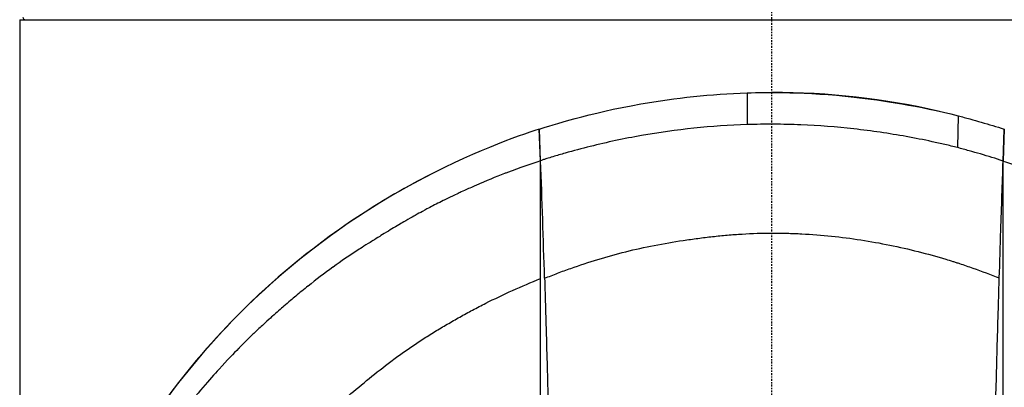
# Model space of a CAD drawing. Header units: millimetres. Extents: x 0 to 4378, y 0 to 2376.
# Tile 157 of 211: x 2238 to 2316, y 1233 to 1262. Entities that reach past the tile are written whole.
import ezdxf

# ---------------------------------------------------------------- set-up
doc = ezdxf.new("R2010")
doc.units = ezdxf.units.MM
doc.header["$LTSCALE"] = 0.2
doc.linetypes.add('CENTER2', pattern=[1.125, 0.75, -0.125, 0.125, -0.125])
doc.layers.add('02_Center Line', color=1, linetype='CENTER2')

# ---------------------------------------------------------------- blocks, each defined once
blk = doc.blocks.new('Blk$A25K1-2P24H')
for p, q in [((-59, 674.4), (59, 674.4)), ((-59, 674.4), (-59, 609.7)), ((-1.951, 668.669), (-1.937, 666.179)), ((14.614, 666.869), (14.558, 664.376)), ((-18.155, 663.328), (-18.243, 665.825)), ((-18.142, 663.341), (-18.226, 665.83)), ((18.137, 663.324), (18.209, 665.828)), ((18.228, 665.822), (18.15, 663.31)), ((18.228, 665.822), (18.209, 665.828)), ((-18.145, 649.267), (-18.145, 649.267)), ((17.677, 648.829), (17.678, 648.829)), ((-18.145, 647.94), (-18.145, 647.94)), ((-18.145, 645.863), (-18.145, 645.863)), ((17.603, 646.121), (17.603, 646.121))]:
    blk.add_line(p, q)
for centre, radius, start, end in [((-58.55, 674.6), 0.2, 180, 270), ((0, 609.7), 59, 77.12091, 89.99979), ((0, 609.7), 59, 117.09579, 148.89103), ((0, 609.7), 40.077, 63.96109, 63.96128)]:
    blk.add_arc(centre, radius, start, end)
for points, knots in [([(-18.226, 665.83), (-17.282, 666.135), (-14.355, 667.081), (-7.548, 668.28), (-4.758, 668.577), (-1.951, 668.669)], [-2.101218, -2.101218, -2.101218, -2.101218, -0.843015, -0.843015, 0, 0, 0, 0]), ([(-1.951, 668.669), (-0.37, 668.721), (2.648, 668.758), (8.681, 668.088), (11.463, 667.658), (14.614, 666.869)], [-2.71633, -2.71633, -2.71633, -2.71633, -1.003047, -1.003047, 0, 0, 0, 0]), ([(14.614, 666.869), (14.691, 666.849), (14.766, 666.829), (14.842, 666.809), (14.918, 666.789), (14.993, 666.768), (15.069, 666.748), (15.22, 666.707), (15.371, 666.666), (15.522, 666.624), (15.824, 666.541), (16.124, 666.456), (16.424, 666.369), (17.023, 666.195), (17.619, 666.015), (18.209, 665.828)], [-1, -1, -1, -1, -0.9375, -0.9375, -0.9375, -0.875, -0.875, -0.875, -0.75, -0.75, -0.75, -0.5, -0.5, -0.5, -0.0000001, -0.0000001, -0.0000001, -0.0000001]), ([(-18.243, 665.825), (-19.987, 665.26), (-23.635, 663.998), (-29.88, 660.613), (-33.009, 658.805), (-41.711, 651.93), (-45.875, 647.263), (-49.165, 642.31)], [0, 0, 0, 0, 0.575737, 0.575737, 0.802944, 0.802944, 1.130908, 1.130908, 1.130908, 1.130908]), ([(-18.243, 665.825), (-18.242, 665.825), (-18.237, 665.826), (-18.231, 665.828), (-18.229, 665.829), (-18.226, 665.83)], [-0.001830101, -0.001830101, -0.001830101, -0.001830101, -0.000920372, -0.000920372, -0.000000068, -0.000000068, -0.000000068, -0.000000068]), ([(-1.937, 666.179), (-4.734, 666.09), (-7.515, 665.795), (-10.231, 665.317), (-11.589, 665.078), (-12.931, 664.794), (-14.251, 664.467), (-14.911, 664.304), (-15.566, 664.129), (-16.215, 663.945), (-16.539, 663.852), (-16.862, 663.757), (-17.184, 663.66), (-17.344, 663.611), (-17.505, 663.561), (-17.664, 663.511), (-17.744, 663.486), (-17.824, 663.46), (-17.904, 663.432), (-17.984, 663.404), (-18.063, 663.374), (-18.142, 663.341)], [-1, -1, -1, -1, -0.5, -0.5, -0.5, -0.25, -0.25, -0.25, -0.125, -0.125, -0.125, -0.0625, -0.0625, -0.0625, -0.03125, -0.03125, -0.03125, -0.015625, -0.015625, -0.015625, -0.0000001, -0.0000001, -0.0000001, -0.0000001]), ([(14.558, 664.376), (14.229, 664.459), (13.898, 664.539), (13.565, 664.617), (13.233, 664.694), (12.899, 664.769), (12.565, 664.841), (11.895, 664.985), (11.221, 665.118), (10.543, 665.241), (9.187, 665.485), (7.815, 665.686), (6.433, 665.84), (5.05, 665.994), (3.657, 666.101), (2.259, 666.158), (1.561, 666.187), (0.861, 666.203), (0.161, 666.207), (-0.539, 666.211), (-1.238, 666.201), (-1.937, 666.179)], [-1, -1, -1, -1, -0.9375, -0.9375, -0.9375, -0.875, -0.875, -0.875, -0.75, -0.75, -0.75, -0.5, -0.5, -0.5, -0.25, -0.25, -0.25, -0.125, -0.125, -0.125, 0, 0, 0, 0]), ([(18.137, 663.324), (17.549, 663.518), (16.956, 663.701), (16.36, 663.876), (16.061, 663.963), (15.762, 664.048), (15.462, 664.131), (15.312, 664.173), (15.161, 664.214), (15.011, 664.255), (14.935, 664.275), (14.86, 664.295), (14.785, 664.315), (14.709, 664.335), (14.634, 664.356), (14.558, 664.376)], [-1, -1, -1, -1, -0.5, -0.5, -0.5, -0.25, -0.25, -0.25, -0.125, -0.125, -0.125, -0.0625, -0.0625, -0.0625, 0, 0, 0, 0]), ([(-18.155, 663.328), (-18.922, 663.086), (-19.785, 662.792), (-20.73, 662.433), (-20.834, 662.393), (-20.897, 662.369), (-20.981, 662.337), (-21.666, 662.072), (-22.418, 661.765), (-23.232, 661.408), (-23.272, 661.391), (-23.35, 661.356), (-23.404, 661.332), (-23.65, 661.223), (-23.796, 661.157), (-23.844, 661.135), (-23.854, 661.131), (-23.917, 661.102), (-23.957, 661.084), (-24.181, 660.982), (-24.346, 660.906), (-24.452, 660.857), (-24.539, 660.817), (-24.677, 660.753), (-24.838, 660.677), (-24.904, 660.646), (-24.976, 660.612), (-25.054, 660.575), (-25.323, 660.447), (-25.521, 660.35), (-25.649, 660.287), (-25.674, 660.275), (-25.732, 660.247), (-25.773, 660.226), (-26.161, 660.035), (-26.511, 659.856), (-26.824, 659.691), (-26.948, 659.626), (-27.142, 659.523), (-27.404, 659.38), (-27.407, 659.379), (-27.41, 659.377), (-27.413, 659.375), (-27.586, 659.281), (-27.775, 659.178), (-27.978, 659.065), (-27.982, 659.063), (-27.986, 659.061), (-27.99, 659.058), (-28.113, 658.991), (-28.299, 658.888), (-28.548, 658.747), (-28.795, 658.607), (-28.982, 658.499), (-29.111, 658.423), (-29.116, 658.42), (-29.122, 658.417), (-29.127, 658.414), (-29.308, 658.307), (-29.488, 658.2), (-29.668, 658.092), (-29.853, 657.98), (-30.037, 657.868), (-30.219, 657.756), (-30.226, 657.752), (-30.232, 657.749), (-30.238, 657.745), (-30.472, 657.601), (-30.647, 657.492), (-30.765, 657.419), (-30.967, 657.293), (-31.146, 657.181), (-31.305, 657.084), (-31.31, 657.08), (-31.316, 657.077), (-31.321, 657.073), (-31.411, 657.018), (-31.585, 656.911), (-31.839, 656.751), (-32.068, 656.606), (-32.244, 656.493), (-32.368, 656.413), (-33.116, 655.929), (-33.797, 655.462), (-34.417, 655.016), (-34.42, 655.014), (-34.423, 655.012), (-34.426, 655.01), (-35.109, 654.519), (-35.762, 654.023), (-36.385, 653.525), (-36.388, 653.523), (-36.39, 653.521), (-36.393, 653.519), (-36.528, 653.412), (-36.687, 653.283), (-36.87, 653.134), (-37.028, 653.005), (-37.184, 652.876), (-37.34, 652.746), (-37.471, 652.635), (-37.625, 652.506), (-37.757, 652.393), (-37.941, 652.238), (-38.111, 652.092), (-38.269, 651.956), (-38.526, 651.734), (-38.829, 651.47), (-39.173, 651.164), (-39.173, 651.163), (-39.173, 651.163), (-39.173, 651.163), (-39.238, 651.105), (-39.387, 650.973), (-39.616, 650.764), (-39.798, 650.6), (-39.942, 650.466), (-40.052, 650.364), (-40.156, 650.267), (-40.296, 650.137), (-40.448, 649.992), (-40.457, 649.983), (-40.467, 649.974), (-40.477, 649.964), (-40.522, 649.921), (-40.597, 649.85), (-40.701, 649.75), (-40.771, 649.683), (-40.841, 649.615), (-40.911, 649.547), (-40.982, 649.478), (-41.054, 649.408), (-41.125, 649.338), (-41.169, 649.294), (-41.24, 649.225), (-41.335, 649.131), (-41.473, 648.993), (-41.611, 648.856), (-41.747, 648.717), (-41.79, 648.674), (-41.807, 648.657), (-41.837, 648.626), (-42.203, 648.254), (-42.716, 647.724), (-43.354, 647.024), (-43.378, 646.997), (-43.379, 646.997), (-43.391, 646.984), (-44.05, 646.259), (-45.061, 645.12), (-46.306, 643.519), (-47.514, 641.966), (-48.352, 640.741), (-48.92, 639.884)], [0, 0, 0, 0, 0.062337, 0.062337, 0.062337, 0.069186, 0.069186, 0.069186, 0.124899, 0.124899, 0.124899, 0.127654, 0.127654, 0.127654, 0.140345, 0.140345, 0.140345, 0.142718, 0.142718, 0.142718, 0.156186, 0.156186, 0.156186, 0.167258, 0.167258, 0.167258, 0.171875, 0.171875, 0.171875, 0.187483, 0.187483, 0.187483, 0.190473, 0.190473, 0.190473, 0.21875, 0.21875, 0.21875, 0.234375, 0.234375, 0.234375, 0.234635, 0.234635, 0.234635, 0.25, 0.25, 0.25, 0.25051, 0.25051, 0.25051, 0.265625, 0.265625, 0.265625, 0.28125, 0.28125, 0.28125, 0.281675, 0.281675, 0.281675, 0.296875, 0.296875, 0.296875, 0.3125, 0.3125, 0.3125, 0.312909, 0.312909, 0.312909, 0.328125, 0.328125, 0.328125, 0.34375, 0.34375, 0.34375, 0.344703, 0.344703, 0.344703, 0.359375, 0.359375, 0.359375, 0.375, 0.375, 0.375, 0.437217, 0.437217, 0.437217, 0.4375, 0.4375, 0.4375, 0.499751, 0.499751, 0.499751, 0.5, 0.5, 0.5, 0.515625, 0.515625, 0.515625, 0.531164, 0.531164, 0.531164, 0.544313, 0.544313, 0.544313, 0.5625, 0.5625, 0.5625, 0.593739, 0.593739, 0.593739, 0.593789, 0.593789, 0.593789, 0.609375, 0.609375, 0.609375, 0.624875, 0.624875, 0.624875, 0.639681, 0.639681, 0.639681, 0.640625, 0.640625, 0.640625, 0.648438, 0.648438, 0.648438, 0.656139, 0.656139, 0.656139, 0.664062, 0.664062, 0.664062, 0.671875, 0.671875, 0.671875, 0.687391, 0.687391, 0.687391, 0.692237, 0.692237, 0.692237, 0.749923, 0.749923, 0.749923, 0.752171, 0.752171, 0.752171, 0.875, 0.875, 0.875, 1, 1, 1, 1]), ([(-18.142, 663.341), (-18.144, 663.338), (-18.146, 663.336), (-18.151, 663.331), (-18.154, 663.328), (-18.155, 663.328)], [0, 0, 0, 0, 0.000915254, 0.000915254, 0.002270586, 0.002270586, 0.002270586, 0.002270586]), ([(-18.145, 654.112), (-18.145, 654.408), (-18.145, 654.704), (-18.145, 655), (-18.145, 655.554), (-18.145, 656.109), (-18.145, 656.664), (-18.145, 656.755), (-18.145, 657.31), (-18.145, 658.329), (-18.144, 659.884), (-18.145, 661.441), (-18.153, 662.996), (-18.154, 663.107), (-18.154, 663.217), (-18.155, 663.328)], [0.6047884, 0.6047884, 0.6047884, 0.6047884, 0.6428571, 0.6428571, 0.6428571, 0.7142857, 0.7142857, 0.7142857, 0.7857143, 0.7857143, 0.7857143, 0.9857763, 0.9857763, 0.9857763, 1, 1, 1, 1]), ([(17.835, 654.157), (17.874, 655.405), (17.914, 656.653), (17.955, 657.903), (18.014, 659.709), (18.075, 661.516), (18.137, 663.324)], [0.5904254, 0.5904254, 0.5904254, 0.5904254, 0.7579392, 0.7579392, 0.7579392, 1, 1, 1, 1]), ([(18.15, 663.31), (18.15, 663.311), (18.149, 663.311), (18.141, 663.319), (18.139, 663.322), (18.137, 663.324)], [0.0000000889, 0.0000000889, 0.0000000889, 0.0000000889, 0.0002019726, 0.0002019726, 0.0002833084, 0.0002833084, 0.0002833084, 0.0002833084]), ([(18.148, 640.094), (18.148, 640.216), (18.148, 640.338), (18.148, 640.459), (18.147, 640.581), (18.147, 640.703), (18.147, 640.825), (18.147, 641.07), (18.147, 641.314), (18.147, 641.559), (18.147, 642.049), (18.147, 642.54), (18.147, 643.031), (18.147, 644.011), (18.147, 644.992), (18.146, 645.975), (18.146, 647.94), (18.145, 649.909), (18.145, 651.88), (18.144, 655.682), (18.143, 659.494), (18.15, 663.31)], [0, 0, 0, 0, 0.015912, 0.015912, 0.015912, 0.031824, 0.031824, 0.031824, 0.0636481, 0.0636481, 0.0636481, 0.1272961, 0.1272961, 0.1272961, 0.2545922, 0.2545922, 0.2545922, 0.5091845, 0.5091845, 0.5091845, 1, 1, 1, 1]), ([(18.15, 663.31), (18.369, 663.238), (18.588, 663.175), (18.805, 663.108), (18.914, 663.075), (19.023, 663.041), (19.131, 663.005), (19.239, 662.969), (19.347, 662.931), (19.455, 662.894), (19.886, 662.744), (20.313, 662.591), (20.737, 662.434), (21.585, 662.12), (22.419, 661.79), (23.238, 661.439), (24.058, 661.089), (24.864, 660.715), (25.655, 660.322), (26.446, 659.929), (27.223, 659.519), (27.985, 659.097), (28.366, 658.886), (28.743, 658.673), (29.116, 658.457), (29.303, 658.348), (29.488, 658.241), (29.672, 658.133), (29.857, 658.024), (30.04, 657.915), (30.222, 657.804), (30.952, 657.364), (31.668, 656.911), (32.368, 656.446), (33.768, 655.516), (35.109, 654.541), (36.39, 653.527), (38.951, 651.499), (41.271, 649.321), (43.353, 647.035), (44.394, 645.892), (45.376, 644.722), (46.302, 643.53), (47.228, 642.338), (48.099, 641.129), (48.916, 639.887)], [0, 0, 0, 0, 0.015625, 0.015625, 0.015625, 0.023438, 0.023438, 0.023438, 0.03125, 0.03125, 0.03125, 0.0625, 0.0625, 0.0625, 0.125, 0.125, 0.125, 0.1875, 0.1875, 0.1875, 0.25, 0.25, 0.25, 0.28125, 0.28125, 0.28125, 0.296875, 0.296875, 0.296875, 0.3125, 0.3125, 0.3125, 0.375, 0.375, 0.375, 0.5, 0.5, 0.5, 0.75, 0.75, 0.75, 0.875, 0.875, 0.875, 1, 1, 1, 1]), ([(-17.831, 654.143), (-17.659, 654.203), (-17.49, 654.27), (-17.149, 654.404), (-16.977, 654.469), (-16.462, 654.665), (-16.115, 654.791), (-15.069, 655.161), (-14.361, 655.394), (-12.929, 655.831), (-12.205, 656.035), (-10.728, 656.404), (-9.983, 656.566), (-8.476, 656.858), (-7.718, 656.988), (-6.573, 657.16), (-6.191, 657.214), (-5.424, 657.315), (-5.04, 657.362), (-4.27, 657.447), (-3.884, 657.486), (-3.109, 657.553), (-2.721, 657.581), (-1.555, 657.652), (-0.774, 657.68), (0.398, 657.682), (0.788, 657.676), (1.568, 657.656), (1.958, 657.64), (3.125, 657.579), (3.901, 657.519), (6.217, 657.278), (7.744, 657.041), (10.741, 656.431), (12.211, 656.059), (13.825, 655.574), (14.004, 655.519), (14.271, 655.435), (14.36, 655.407), (14.539, 655.35), (14.627, 655.321), (15.068, 655.174), (15.418, 655.054), (16.465, 654.684), (17.154, 654.425), (17.835, 654.157)], [0, 0, 0, 0, 0.015625, 0.015625, 0.03125, 0.03125, 0.0625, 0.0625, 0.125, 0.125, 0.1875, 0.1875, 0.25, 0.25, 0.3125, 0.3125, 0.34375, 0.34375, 0.375, 0.375, 0.40625, 0.40625, 0.4375, 0.4375, 0.5, 0.5, 0.53125, 0.53125, 0.5624999, 0.5624999, 0.6249999, 0.6249999, 0.7499999, 0.7499999, 0.8749999, 0.8749999, 0.8906249, 0.8906249, 0.8984374, 0.8984374, 0.9062499, 0.9062499, 0.9374999, 0.9374999, 0.9999999, 0.9999999, 0.9999999, 0.9999999]), ([(-17.831, 654.143), (-17.806, 653.347), (-17.783, 652.552), (-17.752, 651.497), (-17.744, 651.228), (-17.706, 649.9), (-17.676, 648.84), (-17.638, 647.485), (-17.63, 647.179), (-17.595, 645.897), (-17.569, 644.918), (-17.531, 643.45), (-17.518, 642.964), (-17.499, 642.246), (-17.493, 641.996), (-17.483, 641.619), (-17.48, 641.497), (-17.472, 641.207), (-17.469, 641.069), (-17.467, 641.009)], [0, 0, 0, 0, 0.24312, 0.24312, 0.321559, 0.321559, 0.630915, 0.630915, 0.718605, 0.718605, 1.003785, 1.003785, 1.146394, 1.146394, 1.212501, 1.212501, 1.244085, 1.244085, 1.287354, 1.287354, 1.287354, 1.287354]), ([(17.462, 641.009), (17.462, 641.128), (17.465, 641.248), (17.469, 641.368), (17.473, 641.516), (17.477, 641.663), (17.482, 641.811), (17.49, 642.057), (17.498, 642.303), (17.506, 642.549), (17.518, 642.937), (17.53, 643.325), (17.54, 643.714), (17.565, 644.632), (17.588, 645.552), (17.613, 646.472), (17.663, 648.353), (17.716, 650.237), (17.773, 652.124), (17.793, 652.801), (17.814, 653.479), (17.835, 654.157)], [0, 0, 0, 0, 0.0162371, 0.0162371, 0.0162371, 0.0361879, 0.0361879, 0.0361879, 0.0694334, 0.0694334, 0.0694334, 0.1219026, 0.1219026, 0.1219026, 0.2459449, 0.2459449, 0.2459449, 0.4994162, 0.4994162, 0.4994162, 0.5904254, 0.5904254, 0.5904254, 0.5904254]), ([(-38.217, 639.99), (-38.098, 640.125), (-37.977, 640.259), (-37.628, 640.644), (-37.397, 640.894), (-36.929, 641.392), (-36.692, 641.639), (-36.215, 642.131), (-35.973, 642.376), (-35.484, 642.862), (-35.235, 643.104), (-34.729, 643.581), (-34.471, 643.818), (-33.947, 644.286), (-33.683, 644.519), (-32.882, 645.213), (-32.339, 645.67), (-31.233, 646.573), (-30.671, 647.018), (-29.809, 647.676), (-29.522, 647.892), (-28.921, 648.326), (-28.62, 648.535), (-28.007, 648.95), (-27.697, 649.155), (-27.072, 649.56), (-26.755, 649.76), (-26.276, 650.054), (-26.114, 650.152), (-25.794, 650.342), (-25.63, 650.437), (-25.141, 650.721), (-24.812, 650.909), (-24.15, 651.281), (-23.816, 651.464), (-23.308, 651.734), (-23.138, 651.823), (-22.795, 652), (-22.623, 652.088), (-21.758, 652.524), (-21.053, 652.86), (-19.615, 653.506), (-18.89, 653.816), (-18.145, 654.112), (-18.145, 654.112), (-18.145, 654.112)], [0.2959037, 0.2959037, 0.2959037, 0.2959037, 0.3125032, 0.3125032, 0.343753, 0.343753, 0.3750029, 0.3750029, 0.4062527, 0.4062527, 0.4375026, 0.4375026, 0.4687524, 0.4687524, 0.5000022, 0.5000022, 0.5625019, 0.5625019, 0.6250016, 0.6250016, 0.6562515, 0.6562515, 0.6875013, 0.6875013, 0.7187512, 0.7187512, 0.750001, 0.750001, 0.7656259, 0.7656259, 0.7812508, 0.7812508, 0.8125007, 0.8125007, 0.8437505, 0.8437505, 0.8593754, 0.8593754, 0.8750004, 0.8750004, 0.9375001, 0.9375001, 1, 1, 1.0000039, 1.0000039, 1.0000039, 1.0000039]), ([(-18.145, 640.095), (-18.145, 640.096), (-18.145, 642.415), (-18.145, 647.088), (-18.145, 648.424), (-18.145, 649.953), (-18.145, 651.676), (-18.145, 651.975), (-18.145, 652.274), (-18.145, 652.574), (-18.145, 653.086), (-18.145, 653.599), (-18.145, 654.112)], [0, 0, 0, 0, 0.3888128, 0.3888128, 0.3888128, 0.5, 0.5, 0.5, 0.538629, 0.538629, 0.538629, 0.6047884, 0.6047884, 0.6047884, 0.6047884])]:
    blk.add_open_spline(points, degree=3, knots=knots)
blk.add_open_spline([(-17.831, 654.143), (-17.925, 657.205), (-18.026, 660.272), (-18.142, 663.341)], degree=3)
at = {"layer": '02_Center Line'}
blk.add_line((0, -10), (0, 1154.518), dxfattribs=at)

msp = doc.modelspace()

# ---------------------------------------------------------------- block references
msp.add_blockref('Blk$A25K1-2P24H', (2297.43, 587.414))

doc.saveas('drawing.dxf')
